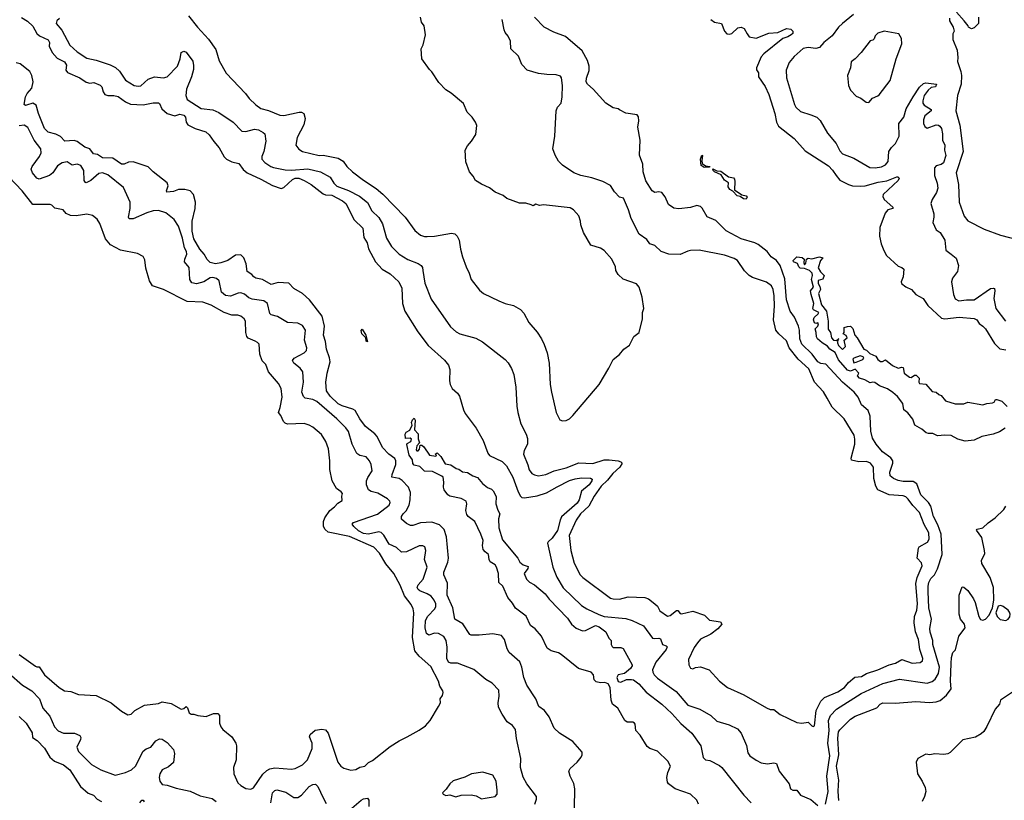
# Model space of a CAD drawing. Extents: x 1863017 to 1989460, y 394564 to 532820.
# Tile 136 of 213: x 1959670 to 1967443, y 444895 to 451054. Entities that reach past the tile are written whole.
import ezdxf

# ---------------------------------------------------------------- set-up
doc = ezdxf.new("R2010")
doc.units = 0

msp = doc.modelspace()

# ---------------------------------------------------------------- linework, layer by layer
at = {"layer": '0CON10XD'}
for points in [[(1961004, 451085), (1961074.4, 450994.4), (1961160.3, 450900.3), (1961218.7, 450818.7), (1961245, 450730), (1961301.2, 450631.2), (1961452.1, 450472.1), (1961481.3, 450431.3), (1961535, 450382), (1961575, 450353.3), (1961635, 450337.8), (1961725, 450300), (1961755, 450299.4), (1961876.1, 450323.9), (1961895, 450323.8), (1961913.8, 450313.8), (1961924, 450275), (1961914, 450225), (1961862, 450125), (1961851.2, 450065), (1961875, 450033.8), (1961903.6, 450013.6), (1962035, 449982.7), (1962065, 449984.5), (1962185, 449960.8), (1962225, 449939.1), (1962254.2, 449895), (1962297.9, 449855), (1962385, 449787.9), (1962483.5, 449723.5), (1962536.9, 449676.9), (1962714.4, 449495), (1962790.6, 449390.6), (1962834.6, 449354.6), (1962865, 449343.1), (1962887.5, 449342.5), (1962945, 449346), (1963079.3, 449370.7), (1963106.7, 449365), (1963125, 449346.7), (1963140, 449315), (1963149.2, 449245), (1963166.4, 449183.6), (1963194.2, 449105), (1963220, 449055), (1963234, 449005), (1963300.3, 448920.3), (1963333, 448893), (1963452.5, 448835), (1963504.2, 448814.2), (1963568.8, 448798.8), (1963625, 448768.8), (1963649.7, 448739.7), (1963690, 448665), (1963755, 448588.8), (1963789.2, 448535), (1963811.7, 448491.7), (1963834.2, 448425), (1963849.2, 448345), (1963859.2, 448175), (1963869.2, 448115), (1963905.9, 447955.9), (1963935, 447897.5), (1963955, 447890), (1963985, 447891.2), (1964010, 447905), (1964038.3, 447931.7), (1964246, 448175), (1964322.5, 448305), (1964355, 448373.3), (1964405, 448413.8), (1964440, 448455), (1964483.8, 448485), (1964517.5, 448555), (1964560, 448585), (1964586.7, 448695), (1964586.2, 448745), (1964598, 448775), (1964583.8, 448865), (1964560, 448945), (1964540.7, 448970.7), (1964435.8, 449005.8), (1964393.8, 449045), (1964376.7, 449075), (1964373.8, 449105), (1964345.5, 449165.5), (1964285, 449233.8), (1964255, 449252), (1964180, 449275), (1964121.4, 449375), (1964099.2, 449435), (1964097.5, 449465), (1964085, 449507.5), (1964042.5, 449555), (1964015, 449568.6), (1963805.9, 449594.1), (1963775, 449589.2), (1963745, 449597.5), (1963725, 449586.7), (1963707, 449593), (1963665, 449606.7), (1963615, 449606.7), (1963515, 449643.3), (1963486.1, 449666.1), (1963424.1, 449694.1), (1963378.3, 449728.3), (1963315, 449756.7), (1963270, 449785), (1963250.7, 449820.7), (1963222.5, 449855), (1963193.6, 449933.6), (1963187.5, 450025), (1963205, 450060), (1963237.5, 450095), (1963271.7, 450148.3), (1963279.3, 450219.3), (1963270, 450245), (1963242.5, 450285), (1963203.9, 450323.9), (1963175, 450392.5), (1963076.7, 450475), (1963035, 450500), (1962979.7, 450559.7), (1962924.1, 450644.1), (1962905, 450660), (1962844, 450745), (1962840, 450825), (1962856, 450855), (1962873.8, 450935), (1962863.3, 451005), (1962842.5, 451035), (1962833.3, 451075)], [(1966254.1, 451095.9), (1966165, 451025.5), (1966133.3, 450995), (1966084.2, 450925.8), (1966020, 450875), (1965985.6, 450835), (1965955, 450827.2), (1965894.5, 450835.5), (1965855, 450826.7), (1965785.6, 450765), (1965744.7, 450715.3), (1965722.5, 450655), (1965723.3, 450595), (1965786.4, 450385), (1965797.8, 450365), (1965835, 450330), (1965915.5, 450304.5), (1965962.2, 450285), (1965989.8, 450259.8), (1966047.9, 450157.9), (1966116.7, 450076.7), (1966145, 450020), (1966165, 449995.7), (1966255, 449962.2), (1966382.5, 449887.5), (1966425, 449885.5), (1966475, 449892.5), (1966505, 449908.6), (1966525.5, 449935), (1966532.9, 450015), (1966553.3, 450046.7), (1966585, 450076.9), (1966612.3, 450135), (1966610, 450235), (1966649.3, 450285), (1966668.8, 450351.2), (1966723.6, 450446.4), (1966775, 450522.5), (1966805, 450550), (1966825, 450555.8), (1966907.5, 450545), (1966900, 450525), (1966865, 450518), (1966841.1, 450498.9), (1966810.4, 450455), (1966799.5, 450415), (1966800.6, 450395), (1966809.7, 450379.7), (1966865.5, 450345.5), (1966867.1, 450335), (1966815.4, 450294.6), (1966804.3, 450265), (1966805.6, 450235), (1966815, 450212), (1966835, 450198.6), (1966905, 450223.5), (1966925, 450222.2), (1966935.4, 450215), (1966946.6, 450195), (1966955.9, 450155), (1966956.5, 450105), (1966974.7, 450065), (1966972, 450025), (1966982, 449982), (1966964.7, 449925), (1966945, 449911.2), (1966905, 449901.5), (1966891.1, 449885), (1966892.6, 449825), (1966913.1, 449765), (1966918, 449725), (1966908.7, 449691.3), (1966873.6, 449635), (1966863.3, 449605), (1966886.4, 449523.6), (1966888.2, 449495), (1966879.4, 449455), (1966904.3, 449395), (1966936.7, 449375), (1966974.6, 449315), (1966983.1, 449235), (1967025, 449204.5), (1967063.6, 449173.6), (1967080.8, 449115), (1967073.4, 449066.6), (1967035, 449016.2), (1967025.8, 448985), (1967042.5, 448885), (1967055, 448852), (1967085.7, 448835.7), (1967145, 448844.5), (1967205, 448844.5), (1967335, 448932.5), (1967357.3, 448937.3), (1967365, 448932.5), (1967369.4, 448915), (1967361.8, 448855), (1967375.7, 448775), (1967452, 448675)], [(1967240, 451075), (1967240, 451025), (1967205, 450990), (1967185, 450982.5), (1967160, 450995), (1967157, 451007), (1967127.5, 451045), (1967065, 451113.3)], [(1959685, 451071.1), (1959731.4, 451041.4), (1959774, 451004), (1959805.6, 450945), (1959827.5, 450927.5), (1959894.7, 450894.7), (1959904.5, 450875), (1959903.8, 450845), (1959925.8, 450795.8), (1959965, 450750.6), (1960025, 450722.9), (1960038.5, 450695), (1960035.7, 450655.7), (1960048.7, 450638.7), (1960145.3, 450595.3), (1960195, 450560.6), (1960225, 450552.9), (1960255, 450557.5), (1960306.7, 450536.7), (1960318.8, 450525), (1960328.8, 450485), (1960343.3, 450465), (1960365, 450457.1), (1960414.6, 450455.4), (1960447.4, 450447.4), (1960505.8, 450405), (1960545, 450388.8), (1960645, 450381.2), (1960725, 450398.6), (1960765, 450398.8), (1960775, 450392.5), (1960792.1, 450352.1), (1960835, 450312.9), (1960895, 450296.9), (1960935, 450308.9), (1960965, 450300), (1960980, 450285), (1960984.4, 450245), (1960998.6, 450225), (1961055, 450196.7), (1961139.5, 450169.5), (1961167, 450147), (1961202.6, 450092.6), (1961244.5, 450044.5), (1961285, 449971.2), (1961302, 449955), (1961345, 449932.5), (1961400, 449920), (1961435, 449872.5), (1961466.2, 449846.2), (1961575, 449797.1), (1961665, 449746.2), (1961735, 449723.6), (1961755, 449730.5), (1961825, 449793.9), (1961845, 449804.7), (1961875, 449804.7), (1961916.3, 449786.3), (1961970.6, 449755), (1962065, 449680), (1962085, 449672.2), (1962135, 449668.8), (1962217.5, 449625), (1962243.8, 449603.8), (1962311.8, 449475), (1962378.9, 449408.9), (1962386.7, 449335), (1962414.7, 449295), (1962425, 449247.5), (1962480.5, 449145), (1962531.4, 449085), (1962595, 449050), (1962664.4, 448985), (1962686.4, 448935), (1962691.5, 448815), (1962711.1, 448755), (1962812.6, 448592.6), (1962895, 448484.3), (1963025, 448367.1), (1963055, 448328), (1963065.6, 448295), (1963062.2, 448205), (1963068.6, 448175), (1963084.5, 448144.5), (1963126.9, 448106.9), (1963143, 448083), (1963172.9, 447975), (1963186.8, 447946.8), (1963275, 447831.2), (1963328, 447735), (1963366.9, 447635), (1963380, 447615), (1963479.3, 447569.3), (1963514, 447534), (1963563.8, 447445), (1963605, 447330), (1963625, 447295.8), (1963635.6, 447285.6), (1963655, 447281.9), (1963755, 447298.5), (1963828.3, 447321.7), (1963912.2, 447367.8), (1964011, 447419), (1964055, 447432.5), (1964105, 447438.4), (1964176.7, 447436.7), (1964189.7, 447429.7), (1964188.1, 447415), (1964167.1, 447385), (1964104.6, 447335), (1964087.9, 447265), (1964070.8, 447239.2), (1963948.9, 447131.1), (1963936.2, 447105), (1963915.9, 447025), (1963875, 446963.3), (1963841.2, 446935), (1963836, 446924), (1963878.2, 446735), (1963910, 446655), (1963961.8, 446571.8), (1964105, 446432.2), (1964148, 446405), (1964241.1, 446361.1), (1964285, 446344.3), (1964455, 446330.9), (1964505, 446314.4), (1964595, 446272.9), (1964665, 446175.5), (1964681.1, 446171.1), (1964715, 446174.5), (1964728.1, 446168.1), (1964745, 446124), (1964775, 446114), (1964781.4, 446105), (1964773.3, 446085), (1964691.4, 445985), (1964667.1, 445925), (1964668.5, 445905), (1964678.9, 445885), (1964705, 445859.5), (1964853.5, 445755), (1964945.7, 445645), (1965040.8, 445615), (1965125.8, 445565), (1965175, 445519.4), (1965270.6, 445490.6), (1965338.2, 445458.2), (1965365.5, 445425), (1965407.8, 445327.8), (1965419.1, 445269.1), (1965435.6, 445245.6), (1965485, 445211.2), (1965525, 445192), (1965575, 445182), (1965625, 445190), (1965645, 445186.2), (1965666.2, 445125), (1965744.2, 445025), (1965756.2, 444985), (1965775, 444975.8), (1965805, 444975.8), (1965835, 444935.8), (1965915, 444901.2), (1965971.2, 444855)], [(1959985, 451064.4), (1959963.5, 451045), (1959956.9, 451025), (1960002, 450972), (1960065, 450854.4), (1960125, 450801.5), (1960199.5, 450749.5), (1960275, 450733.8), (1960385, 450697.9), (1960427, 450677), (1960457.8, 450647.8), (1960505, 450577.8), (1960575, 450535.5), (1960605, 450528.5), (1960626.7, 450533.3), (1960685, 450585.4), (1960735, 450604.2), (1960805.5, 450594.5), (1960835, 450602.9), (1960915, 450688), (1960937.5, 450745), (1960944.5, 450795.5), (1960965, 450806.5), (1960985, 450799.1), (1961036.1, 450726.1), (1961043.6, 450693.6), (1961042.2, 450662.2), (1961027.3, 450602.7), (1960987.9, 450505), (1960982.5, 450455), (1960991.4, 450425), (1961102.7, 450352.7), (1961195, 450342.7), (1961241.7, 450321.7), (1961354.4, 450245), (1961425, 450175.6), (1961455, 450172.9), (1961525, 450190.4), (1961555.3, 450185.3), (1961592.5, 450165), (1961604.4, 450154.4), (1961613.6, 450095), (1961597.1, 450015), (1961581.1, 449975), (1961581.9, 449955), (1961605, 449927.5), (1961653.1, 449895), (1961675, 449887.1), (1961765, 449870), (1961815, 449866.8), (1961945, 449878.5), (1962045, 449852.8), (1962121.6, 449811.6), (1962150.9, 449765), (1962175, 449741.2), (1962265, 449706.7), (1962352.8, 449662.8), (1962415, 449611.9), (1962451.4, 449545), (1962504.5, 449494.5), (1962533.5, 449443.5), (1962565, 449331.2), (1962605, 449264.2), (1962665, 449203.5), (1962735, 449162.5), (1962815, 449130.5), (1962839.2, 449115), (1962849.2, 449099.2), (1962852.2, 449075), (1962868.6, 448975), (1962919.7, 448849.7), (1963071.2, 448631.2), (1963115, 448592), (1963145, 448576), (1963272.3, 448542.3), (1963323, 448513), (1963503.2, 448373.2), (1963526.8, 448346.8), (1963552.7, 448302.7), (1963570.8, 448255), (1963588.1, 448155), (1963595.7, 448005), (1963604.2, 447955), (1963627.1, 447865), (1963668.1, 447785), (1963679.3, 447749.3), (1963678.1, 447705), (1963651.9, 447655), (1963646.7, 447625), (1963681.3, 447541.3), (1963693.6, 447503.6), (1963714.1, 447474.1), (1963735, 447462.1), (1963765, 447456.4), (1963825, 447465.5), (1963888.8, 447495), (1963985, 447517.6), (1964085, 447558.9), (1964195, 447553.6), (1964285, 447580.4), (1964325, 447582.1), (1964395, 447574.4), (1964416.6, 447566.6), (1964425.6, 447555.6), (1964409.2, 447525), (1964353.4, 447475), (1964309.6, 447420.4), (1964261.3, 447375), (1964205.2, 447294.8), (1964164.7, 447215), (1964098.5, 447155), (1964062.3, 447105), (1964007.9, 446985), (1964020.9, 446865), (1964048.6, 446765), (1964094.7, 446674.7), (1964115, 446653.1), (1964335, 446490.5), (1964355, 446483.6), (1964405, 446483.3), (1964475, 446500.9), (1964605, 446494.4), (1964635, 446484.3), (1964685, 446446.7), (1964706.6, 446426.6), (1964725, 446390.6), (1964785, 446349.4), (1964805, 446352.9), (1964855, 446393.3), (1964865, 446392.5), (1964885, 446370), (1964895, 446367.5), (1964985, 446387.1), (1965077.5, 446355), (1965116.1, 446316.1), (1965203.6, 446303.6), (1965213.3, 446285), (1965182.7, 446247.3), (1965126.2, 446205), (1965044.6, 446165.4), (1965021.7, 446138.3), (1964995, 446101.2), (1964950.8, 446005), (1964953.8, 445965), (1964965, 445937.5), (1964985, 445933.8), (1965005.9, 445944.1), (1965045, 445948), (1965112.5, 445925), (1965196.1, 445836.1), (1965257.5, 445785), (1965387, 445727), (1965565, 445624.3), (1965595, 445612.9), (1965625, 445610.8), (1965675, 445572.5), (1965805, 445508), (1965845, 445504.4), (1965895, 445511.2), (1965925, 445482.5), (1965935, 445477.5), (1965945, 445482.5), (1965959.2, 445605), (1965995, 445676.7), (1966025, 445705.4), (1966128.3, 445751.7), (1966182.2, 445785), (1966214.3, 445825.7), (1966263.6, 445866.4), (1966315, 445872.2), (1966355, 445896.7), (1966445, 445923.9), (1966535, 445963.2), (1966585, 445976.2), (1966634.1, 446005.9), (1966715, 445978.2), (1966778.3, 445981.7), (1966797.5, 445995), (1966800, 446015), (1966776.3, 446086.3), (1966767.1, 446165), (1966742.6, 446225), (1966730.6, 446295), (1966734, 446345), (1966751.8, 446395), (1966758.6, 446445), (1966744.7, 446605), (1966755.9, 446654.1), (1966795.4, 446745), (1966789.3, 446769.3), (1966754.7, 446805), (1966765.9, 446885), (1966772.4, 446895), (1966838.3, 446931.7), (1966850.3, 446955), (1966847.8, 447005), (1966810.5, 447070.5), (1966774.8, 447164.8), (1966720.5, 447220.5), (1966685, 447272.2), (1966665, 447290), (1966645, 447296.8), (1966534.7, 447304.7), (1966445.8, 447345.8), (1966429.2, 447375), (1966413.3, 447435), (1966410, 447525), (1966388, 447555), (1966355, 447567.8), (1966294.5, 447565.5), (1966238.1, 447578.1), (1966234.4, 447595), (1966262.9, 447705), (1966264.5, 447745), (1966258.5, 447775), (1966178.1, 447905), (1966085, 447997.1), (1966045, 448068), (1966015, 448119.2), (1965945.3, 448195.3), (1965899.8, 448299.8), (1965816.2, 448376.2), (1965745.7, 448465.7), (1965725, 448520.6), (1965664.6, 448574.6), (1965640, 448605), (1965621.1, 448685), (1965629.6, 448795), (1965626.7, 448875), (1965619.1, 448925), (1965604.4, 448955), (1965565, 448982.2), (1965455, 449020.6), (1965429.2, 449035), (1965392.9, 449072.9), (1965336.2, 449155), (1965310.3, 449170.3), (1965235, 449195.8), (1965035, 449236.2), (1964966.4, 449233.6), (1964945, 449226.7), (1964885, 449201.2), (1964795, 449204), (1964735, 449224.3), (1964685, 449271.9), (1964646.2, 449285), (1964620.2, 449320.2), (1964560.8, 449360.8), (1964496.5, 449485), (1964477.5, 449555), (1964436.2, 449645), (1964405, 449653.3), (1964366.7, 449695), (1964333.3, 449745), (1964275, 449778.6), (1964187, 449807), (1964100, 449825), (1964045, 449846.7), (1963955, 449907.5), (1963925, 449937.5), (1963896.4, 449986.4), (1963880, 450035), (1963896.2, 450135), (1963906.4, 450336.4), (1963915.9, 450364.1), (1963946, 450395), (1963953.1, 450446.9), (1963956.4, 450535), (1963948.1, 450595), (1963939.7, 450609.7), (1963905, 450620), (1963830.9, 450620.9), (1963765, 450630.8), (1963675.8, 450655.8), (1963635, 450701.2), (1963606.9, 450766.9), (1963548.9, 450825), (1963546.1, 450885), (1963527.9, 450925), (1963502.3, 450952.3), (1963494, 450974), (1963480.4, 451055)], [(1966843.5, 446543.5), (1966842.1, 446585), (1966848.4, 446615), (1966862.3, 446645), (1966891.5, 446675), (1966915, 446720.8), (1966953.6, 446835), (1966943.8, 446995), (1966917.5, 447067.5), (1966884.2, 447135), (1966864.2, 447215), (1966844.1, 447244.1), (1966783.3, 447305), (1966752.6, 447392.6), (1966725, 447409.6), (1966645, 447410), (1966605, 447418.9), (1966567.5, 447435), (1966543.3, 447455), (1966538.8, 447485), (1966563.1, 447555), (1966563.1, 447575), (1966548.1, 447598.1), (1966481.2, 447645), (1966431.8, 447705), (1966402.4, 447752.4), (1966388.7, 447808.7), (1966383.8, 447926.2), (1966369.5, 447969.5), (1966315.8, 448015), (1966289.4, 448075), (1966258.5, 448115), (1966165.5, 448195.5), (1966035.3, 448335.3), (1965995, 448341.4), (1965971.8, 448355), (1965926.2, 448416.2), (1965845.4, 448495), (1965828.4, 448535), (1965827.2, 448605), (1965820, 448635), (1965787.9, 448707.9), (1965754.1, 448755), (1965723.2, 448845), (1965710.6, 449010.6), (1965674.6, 449115), (1965645, 449153.5), (1965603.1, 449183.1), (1965572, 449225), (1965500.6, 449280.6), (1965474.2, 449294.2), (1965365, 449325.3), (1965247.3, 449387.3), (1965165, 449470), (1965097.8, 449497.8), (1965058, 449568), (1965045, 449580), (1965015, 449587.5), (1964965, 449573.3), (1964875, 449561.9), (1964835, 449566), (1964791.2, 449595), (1964766.4, 449656.4), (1964740.5, 449690.5), (1964715, 449696), (1964685, 449690), (1964663.4, 449703.4), (1964612.6, 449782.6), (1964593.1, 449855), (1964588.8, 449915), (1964564, 449985), (1964568.6, 450105), (1964550, 450205), (1964558.9, 450255), (1964555, 450287.5), (1964545, 450302.5), (1964455, 450316.2), (1964405, 450343.8), (1964395, 450351.2), (1964355, 450360), (1964296.7, 450395), (1964197.5, 450505), (1964152.5, 450545), (1964143.3, 450565), (1964143.9, 450593.9), (1964167, 450653), (1964167.3, 450687.3), (1964152.6, 450732.6), (1964109.7, 450809.7), (1963980.5, 450920.5), (1963887.5, 450955), (1963810, 450995), (1963734.1, 451074.1)], [(1965126.7, 451055), (1965155, 451033.8), (1965210, 451025), (1965235, 450963.3), (1965253.4, 450943.4), (1965275, 450940.6), (1965293.4, 450946.6), (1965340.4, 450989.6), (1965365, 450996.2), (1965389.2, 450985), (1965414, 450944), (1965429.3, 450919.3), (1965485, 450908.6), (1965585, 450948.2), (1965655, 450954.4), (1965725, 450984.3), (1965758.6, 450978.6), (1965773.3, 450965), (1965773.8, 450945), (1965762, 450935), (1965735, 450918.2), (1965695, 450906.9), (1965545, 450786), (1965525, 450762.5), (1965487.5, 450675), (1965488.3, 450658.3), (1965502.5, 450635), (1965503.6, 450603.6), (1965555, 450527.5), (1965585, 450463.3), (1965632, 450315), (1965646, 450245), (1965660, 450215), (1965785, 450117.5), (1965870.7, 450020.7), (1966055, 449900.8), (1966087.9, 449867.9), (1966116.2, 449823.8), (1966145, 449788.9), (1966213.1, 449753.1), (1966245, 449743.3), (1966305, 449740), (1966345, 449743.1), (1966448.3, 449771.7), (1966515, 449782), (1966594, 449814), (1966603.9, 449813.9), (1966613.3, 449805), (1966606, 449785), (1966486.2, 449675), (1966485, 449660), (1966496, 449635), (1966562.5, 449575), (1966562.5, 449565), (1966525, 449554.3), (1966502.5, 449527.5), (1966460.4, 449415), (1966458.9, 449345), (1966470.8, 449285), (1966491.9, 449231.9), (1966514.6, 449194.6), (1966605, 449110), (1966635, 449100), (1966651.2, 449085), (1966645.7, 449025.7), (1966630, 448985), (1966633, 448973), (1966665, 448945.7), (1966711.2, 448925), (1966746, 448885), (1966775, 448871.1), (1966802, 448855), (1966838.5, 448798.5), (1966948.7, 448698.7), (1966975, 448693.8), (1967087.4, 448707.4), (1967205.6, 448695.6), (1967226.9, 448686.9), (1967245, 448656.2), (1967275, 448637.5), (1967295, 448614.2), (1967365, 448498.6), (1967407.2, 448457.2), (1967455, 448450)], [(1967010, 451065), (1967010, 451045), (1967040, 450995), (1967047.5, 450965), (1967038.3, 450941.7), (1967037, 450897), (1967070, 450815), (1967076.2, 450755), (1967072.9, 450725), (1967101.5, 450645), (1967106.4, 450615), (1967101.8, 450545), (1967073.3, 450455), (1967061.4, 450335), (1967093.1, 450223.1), (1967118.9, 450015), (1967064.4, 449845), (1967082.5, 449755), (1967086, 449615), (1967125.8, 449505), (1967155, 449467.5), (1967285, 449402), (1967413, 449353), (1967565, 449315.8)], [(1966375, 450400), (1966403.6, 450436.4), (1966445, 450452.5), (1966455, 450462.5), (1966542.5, 450575), (1966588.8, 450745), (1966633.3, 450865), (1966632.5, 450905), (1966611.7, 450941.7), (1966495, 450963.3), (1966445, 450946.7), (1966425, 450927.5), (1966415, 450902.5), (1966405, 450892.5), (1966385, 450886.7), (1966313.8, 450795), (1966265.7, 450744.3), (1966235, 450722.5), (1966230, 450675), (1966206.2, 450615), (1966213.3, 450535), (1966228.3, 450498.3), (1966275, 450450), (1966310, 450435), (1966353, 450403), (1966375, 450400)], [(1959865, 450195.5), (1959818.7, 450315), (1959800.7, 450380.7), (1959775, 450395.4), (1959725, 450378.8), (1959715, 450377.8), (1959705.7, 450385), (1959716.4, 450445), (1959729.1, 450470.9), (1959767.3, 450515), (1959776.5, 450565), (1959765.2, 450615), (1959749, 450645), (1959675, 450705.7), (1959643.2, 450713.2)], [(1962305, 447087.1), (1962495, 447152.8), (1962587.1, 447225), (1962595.7, 447245), (1962592.5, 447255), (1962573.6, 447273.6), (1962498, 447318), (1962445, 447331.3), (1962424.8, 447345), (1962408.3, 447385), (1962408.3, 447415), (1962417.8, 447442.2), (1962452.5, 447495), (1962445.4, 447545.4), (1962432.2, 447575), (1962405, 447604.4), (1962355, 447615.5), (1962331.5, 447631.5), (1962295, 447706), (1962265.6, 447805.6), (1962244.8, 447834.8), (1962174, 447904), (1962015, 448041.5), (1961985, 448056.9), (1961925, 448069.4), (1961910.4, 448080.4), (1961897.5, 448115), (1961911.8, 448195), (1961904.4, 448275), (1961885, 448305.6), (1961834.3, 448345), (1961822.9, 448365), (1961836, 448385), (1961916, 448425), (1961935.6, 448445), (1961936.5, 448465), (1961920, 448525), (1961927.3, 448605), (1961901.7, 448641.7), (1961865, 448660.6), (1961785, 448665.4), (1961705, 448712.3), (1961656.2, 448726.2), (1961645, 448736.7), (1961626.2, 448815), (1961597.3, 448837.3), (1961505, 448848.4), (1961480.4, 448860.4), (1961445, 448889.6), (1961415, 448900), (1961395, 448897.2), (1961335, 448871.7), (1961295, 448877.4), (1961263.8, 448905), (1961244.6, 448994.6), (1961222.9, 449012.9), (1961195, 449019.6), (1961175, 449017.3), (1961123.9, 448986.1), (1961065, 448969.2), (1961029.4, 448979.4), (1961014.7, 449005), (1961008, 449098), (1960971.9, 449145), (1960973.1, 449165), (1960989.4, 449205), (1960986.5, 449225), (1960970.9, 449255), (1960955, 449330), (1960924.5, 449425), (1960888.9, 449478.9), (1960825, 449530), (1960765, 449549.4), (1960725, 449545.5), (1960675, 449530.5), (1960565, 449483.1), (1960535, 449483.3), (1960530, 449495), (1960543.3, 449565), (1960543.4, 449613.4), (1960489.5, 449729.5), (1960365, 449831.4), (1960325, 449845.5), (1960295, 449841.1), (1960232.2, 449785), (1960195, 449766.7), (1960188.7, 449768.7), (1960178.8, 449785), (1960175.4, 449865), (1960152, 449905), (1960125, 449915.6), (1960085, 449906.9), (1960045, 449933.1), (1960005, 449925.5), (1959969.6, 449900.4), (1959930.7, 449845), (1959905.8, 449824.2), (1959825, 449796.2), (1959805, 449802.7), (1959771.5, 449845), (1959762.1, 449875), (1959769.1, 449895), (1959827.3, 449975), (1959838.9, 450005), (1959838.2, 450035), (1959785.4, 450105), (1959733.8, 450203.8), (1959705, 450221.5), (1959665, 450216)], [(1964050.4, 444835), (1964052.7, 444985), (1964045, 445028.8), (1964016.9, 445085), (1964005.8, 445125), (1964015.8, 445145), (1964072.6, 445197.4), (1964101.9, 445235), (1964110.6, 445255), (1964110, 445275), (1964038.3, 445358.3), (1963931.2, 445425), (1963888.8, 445465), (1963851.2, 445555), (1963814.2, 445604.2), (1963769.2, 445635), (1963744.4, 445695), (1963672.9, 445805), (1963649.2, 445865), (1963634.6, 445945), (1963618.2, 445988.2), (1963535, 446061.1), (1963519.6, 446089.6), (1963496.9, 446165), (1963475, 446195.5), (1963405, 446209.6), (1963297.9, 446197.9), (1963235, 446198), (1963224.4, 446204.4), (1963168.9, 446288.9), (1963106.2, 446325), (1963088.8, 446415), (1963045.6, 446515), (1963048.3, 446608.3), (1963017.8, 446675), (1963019.5, 446695), (1963051.5, 446775), (1963055.4, 446805), (1963040.3, 446975), (1963020.8, 447030.8), (1962985, 447068.6), (1962925, 447089.4), (1962835, 447085.8), (1962775, 447064.3), (1962755, 447064.2), (1962725, 447079.2), (1962683.5, 447113.5), (1962683.6, 447135), (1962696.9, 447155), (1962721.4, 447178.6), (1962745.8, 447224.2), (1962754, 447265), (1962755.4, 447325), (1962738.9, 447365), (1962689.5, 447419.5), (1962665, 447433.1), (1962608, 447445), (1962610, 447465), (1962639.2, 447545), (1962639.3, 447575), (1962632.3, 447592.3), (1962585, 447625.6), (1962535, 447678.6), (1962493.1, 447765), (1962475, 447786.9), (1962399.2, 447845), (1962356.2, 447905), (1962320, 447970), (1962301.5, 447981.5), (1962215, 448007.5), (1962185, 448024.5), (1962122.1, 448085), (1962093.3, 448125), (1962087.8, 448195), (1962096.7, 448265), (1962121.4, 448355), (1962116.8, 448386.8), (1962092.2, 448455), (1962083.3, 448515), (1962070, 448565), (1962076.9, 448635), (1962058.2, 448715), (1961956.9, 448845), (1961902.5, 448895), (1961833.5, 448933.5), (1961795, 448975.6), (1961709.7, 448980.3), (1961655, 448966.2), (1961587.5, 449005), (1961535, 449016.2), (1961520, 449025), (1961503, 449043), (1961465, 449066.7), (1961458.3, 449128.3), (1961438.6, 449175), (1961415, 449200), (1961375, 449197.3), (1961314.4, 449155), (1961258, 449135), (1961215, 449128.8), (1961175, 449137.5), (1961151.1, 449161.1), (1961127.3, 449205), (1961093.7, 449245), (1961044.3, 449324.3), (1961031.2, 449385), (1961032.5, 449465), (1961055.7, 449565), (1961058.7, 449615), (1961041.9, 449675), (1961015, 449703.3), (1960975.3, 449714.7), (1960925, 449715.8), (1960885, 449699.8), (1960832.9, 449692.9), (1960830.4, 449705), (1960842.9, 449742.9), (1960835, 449767.9), (1960724.6, 449854.6), (1960684.5, 449894.5), (1960565, 449932.3), (1960528.7, 449931.3), (1960495, 449915.4), (1960475, 449913.8), (1960405, 449961.3), (1960325, 449963.3), (1960285, 449991.6), (1960252.5, 449995), (1960225, 450034.4), (1960185, 450048.5), (1960125, 450093.1), (1960100.6, 450100.6), (1960026.8, 450096.8), (1959992, 450132), (1959955, 450150.3), (1959895, 450166.8), (1959865, 450195.5)], [(1965075, 449887.5), (1965050.6, 449905), (1965044.5, 449955), (1965055, 449986.2), (1965061.7, 449981.7), (1965055.5, 449944.5), (1965058.9, 449918.9), (1965085, 449900), (1965120, 449895), (1965115, 449890), (1965075, 449887.5)], [(1965405, 449639.2), (1965385, 449640.6), (1965358.1, 449658.1), (1965335, 449664.6), (1965300.5, 449700.5), (1965275.7, 449715), (1965263.3, 449735), (1965266.2, 449766.2), (1965235, 449789.4), (1965209.3, 449829.3), (1965156.7, 449855), (1965144.4, 449865), (1965141.7, 449878.3), (1965172.7, 449862.7), (1965205, 449858.6), (1965265, 449813.5), (1965305.6, 449805.6), (1965314.2, 449795), (1965316.8, 449776.8), (1965313.1, 449713.1), (1965371.7, 449671.7), (1965405.6, 449665.6), (1965412.5, 449655), (1965405, 449639.2)], [(1959666.1, 446046.1), (1959795, 445954.3), (1959805, 445948.6), (1959825, 445949.4), (1959865.4, 445885.4), (1959981.2, 445785), (1960025, 445758.8), (1960075, 445752.5), (1960135, 445730), (1960275, 445722.5), (1960392.5, 445665), (1960475, 445597.5), (1960525, 445570), (1960550, 445575), (1960580, 445605), (1960655, 445646.2), (1960765, 445659.2), (1960795, 445671.4), (1960865, 445658), (1960945, 445613.3), (1960965, 445618.8), (1960985, 445636.2), (1960995.4, 445625.4), (1961008, 445585), (1961025, 445574), (1961045, 445576.2), (1961076.2, 445563.8), (1961143.6, 445556.4), (1961200.7, 445579.3), (1961235, 445580), (1961247.5, 445565), (1961246.7, 445505), (1961258.8, 445475), (1961273.3, 445455), (1961345, 445396.7), (1961376.2, 445345), (1961381.2, 445325), (1961378, 445215), (1961358.8, 445155), (1961362, 445105), (1961393.3, 445033.3), (1961415, 445010.8), (1961455, 444988.6), (1961495, 444984.3), (1961515.5, 444994.5), (1961588.9, 445101.1), (1961620.2, 445129.8), (1961645, 445143.3), (1961685, 445152.2), (1961815, 445140.8), (1961845, 445146.2), (1961902.5, 445175), (1961941.2, 445215), (1961978, 445305), (1961980, 445345), (1961957.5, 445395), (1961962.5, 445415), (1962002.3, 445447.7), (1962055, 445456.2), (1962085, 445450), (1962105.9, 445425.9), (1962182.5, 445195), (1962205, 445163.8), (1962228, 445148), (1962285, 445134), (1962325, 445139.2), (1962355, 445155.8), (1962395, 445164), (1962425, 445192.9), (1962455, 445209.4), (1962595, 445320.8), (1962665, 445365.6), (1962730, 445395), (1962825, 445449.2), (1962875, 445483.8), (1962910.8, 445525), (1962977.5, 445635), (1962992, 445665), (1962988.8, 445695), (1963008.6, 445721.4), (1963014, 445745), (1963010.3, 445760.3), (1962988, 445795), (1962976, 445835), (1962915, 445951.2), (1962825, 446031.4), (1962790.5, 446075), (1962770.9, 446180.9), (1962781.1, 446375), (1962776.4, 446405), (1962759.5, 446439.5), (1962708.8, 446508.8), (1962673.6, 446593.6), (1962623.6, 446683.6), (1962561.1, 446761.1), (1962510, 446845), (1962465, 446893.1), (1962275, 446977.3), (1962105, 447010.8), (1962081.5, 447031.5), (1962070, 447055), (1962069.2, 447095), (1962079.2, 447125), (1962117.9, 447182.1), (1962155, 447210), (1962180.7, 447239.3), (1962215, 447260), (1962212.5, 447295), (1962217.5, 447315), (1962209.3, 447329.3), (1962172.5, 447355), (1962136.1, 447416.1), (1962118, 447505), (1962118, 447575), (1962107.3, 447667.3), (1962087.5, 447725), (1962052.1, 447782.1), (1961985, 447839.2), (1961956.3, 447856.3), (1961915, 447867.8), (1961785, 447863.3), (1961765, 447871.4), (1961751.9, 447885), (1961731.3, 447931.3), (1961713.3, 447955), (1961727.8, 447995), (1961741.2, 448075), (1961735.4, 448145.4), (1961714.2, 448185), (1961635.7, 448275), (1961613.4, 448333.4), (1961585, 448362.5), (1961566.2, 448415), (1961560, 448495), (1961548.3, 448508.3), (1961528, 448518), (1961475, 448541.2), (1961464.3, 448554.3), (1961455.8, 448585), (1961452, 448675), (1961443.3, 448695), (1961415, 448716), (1961392.3, 448722.3), (1961345, 448722.5), (1961285, 448742.9), (1961181.3, 448801.3), (1961115, 448824.4), (1960992, 448832), (1960805, 448924.3), (1960720, 448955), (1960694.3, 448995), (1960665.8, 449095), (1960658.3, 449158.3), (1960646.2, 449185), (1960599.7, 449209.7), (1960465, 449236.7), (1960387.4, 449277.4), (1960346.5, 449325), (1960304, 449445), (1960280.8, 449480.8), (1960245, 449508.8), (1960199.5, 449519.5), (1960115, 449507.5), (1960070.3, 449510.3), (1960037.5, 449525), (1960013.6, 449553.6), (1959948.3, 449568.3), (1959925, 449590), (1959910, 449595), (1959775, 449596.2), (1959689.2, 449705), (1959584.5, 449814.5)], [(1967449.5, 447830.5), (1967405, 447802.1), (1967354.7, 447784.7), (1967264.8, 447765.2), (1967205, 447736.5), (1967135, 447729), (1967075.8, 447745), (1967025, 447774.6), (1966975, 447777.5), (1966915, 447770.4), (1966878.9, 447788.9), (1966845, 447788.2), (1966827.5, 447795), (1966793.3, 447823.3), (1966738.1, 447855), (1966721.3, 447901.3), (1966681.5, 447951.5), (1966650, 447975), (1966642.9, 448025), (1966600, 448080), (1966563.3, 448113.3), (1966521.5, 448141.5), (1966458.5, 448165), (1966422.2, 448192.2), (1966405, 448194.4), (1966385, 448188), (1966342.4, 448212.4), (1966301.2, 448225), (1966284, 448245), (1966296.2, 448265), (1966265, 448296.2), (1966229.1, 448280.9), (1966205, 448288.5), (1966135, 448370), (1966107.2, 448427.2), (1966067.1, 448455), (1966048.5, 448478.5), (1966005, 448503.6), (1965970, 448535), (1965960.9, 448550.9), (1965959.4, 448585), (1965950, 448615), (1965972.5, 448635), (1965977.5, 448655), (1965971.7, 448661.7), (1965955, 448657.5), (1965945, 448662.5), (1965936.7, 448685), (1965942.5, 448705), (1965975, 448733.8), (1965978, 448745), (1965936, 448766), (1965932.5, 448775), (1965940, 448815), (1965917.5, 448885), (1965913.8, 448915), (1965936.7, 448945), (1965920.8, 449005), (1965928, 449035), (1965925.5, 449055.5), (1965905, 449074.2), (1965865, 449090), (1965832.5, 449095), (1965820.6, 449105), (1965809.5, 449129.5), (1965780, 449145), (1965776.7, 449155), (1965805, 449182), (1965847.3, 449177.3), (1965863.3, 449165), (1965860, 449135), (1965865, 449120), (1965877.7, 449132.3), (1965882.5, 449165), (1965895, 449172.5), (1965925, 449167.5), (1965985, 449183.3), (1966010, 449175), (1965993.3, 449155), (1965973, 449097), (1965993.3, 449065), (1966022.5, 449035), (1966012, 449008), (1965973.6, 448996.4), (1965974, 448974), (1965988, 448948), (1965991.2, 448925), (1965975.7, 448895), (1966000, 448805), (1966040, 448755), (1966053.1, 448675), (1966052.7, 448612.7), (1966072, 448585), (1966078, 448545), (1966093.8, 448525), (1966117.5, 448522.5), (1966138.3, 448538.3), (1966130, 448530), (1966126.2, 448505), (1966135, 448483.3), (1966165, 448452.5), (1966190, 448475), (1966180, 448525), (1966202.5, 448545), (1966195, 448562.5), (1966170, 448575), (1966180, 448585), (1966180, 448625), (1966206.7, 448633.3), (1966230, 448635), (1966247.3, 448617.3), (1966264.2, 448564.2), (1966281.2, 448545), (1966333.6, 448453.6), (1966355, 448447.5), (1966381.7, 448421.7), (1966428.3, 448398.3), (1966445, 448372.5), (1966465, 448357.5), (1966481.7, 448358.3), (1966505, 448370), (1966560, 448325), (1966605, 448303.8), (1966635, 448312.5), (1966645, 448310), (1966653.8, 448265), (1966695, 448233.3), (1966709.3, 448230.7), (1966735, 448250), (1966748.3, 448248.3), (1966770, 448225), (1966767.5, 448195), (1966773.6, 448183.6), (1966825, 448177.5), (1966875, 448120), (1966905, 448116), (1966926.4, 448096.4), (1966945, 448090), (1966978, 448048), (1967055, 448022.5), (1967125, 448023.8), (1967155, 448036.5), (1967275, 448016.2), (1967305, 448026.1), (1967349.7, 448030.3), (1967362.7, 448037.3), (1967375, 448057.1), (1967385, 448058.6), (1967425, 448043.8), (1967465, 448002)], [(1962415, 448513.3), (1962405, 448517.5), (1962403, 448543), (1962371.9, 448575), (1962367, 448603), (1962375, 448612.5), (1962402, 448565), (1962415, 448513.3)], [(1966255, 448347.5), (1966275, 448353.3), (1966326.4, 448373.6), (1966333.3, 448385), (1966328.8, 448395), (1966305, 448403.3), (1966255, 448383.3), (1966248.8, 448375), (1966255, 448347.5)], [(1963310.7, 446995), (1963262.5, 447095), (1963210, 447135), (1963201.3, 447151.3), (1963192, 447182), (1963200, 447235), (1963195, 447256.7), (1963155, 447277.1), (1963065, 447293.6), (1963050, 447305), (1963021.2, 447345), (1963016.7, 447365), (1963020, 447405), (1963012.5, 447445), (1963003.6, 447453.6), (1962929.3, 447489.3), (1962865, 447493.3), (1962829.1, 447529.1), (1962785, 447540.8), (1962775, 447553.3), (1962771.7, 447581.7), (1962745, 447617.5), (1962727.5, 447702.5), (1962730, 447710), (1962757.5, 447725), (1962762.5, 447745), (1962753, 447753), (1962715, 447750), (1962712.5, 447785), (1962720.7, 447799.3), (1962750, 447815), (1962770, 447855), (1962763, 447877), (1962771.7, 447898.3), (1962785, 447910), (1962792.5, 447895), (1962788.3, 447818.3), (1962816.4, 447786.4), (1962816.4, 447746.4), (1962827.5, 447715), (1962805, 447692.5), (1962799.3, 447659.3), (1962805, 447652.5), (1962816.4, 447653.6), (1962826.7, 447665), (1962832.5, 447697.5), (1962845, 447697.5), (1962860, 447685), (1962905, 447618.8), (1962955, 447610), (1962960, 447615), (1962950, 447625), (1962965, 447637.5), (1962995, 447607.5), (1963029.4, 447549.4), (1963075, 447541.1), (1963115, 447514.3), (1963138.3, 447508.3), (1963165, 447486.2), (1963205, 447482.5), (1963247.5, 447455), (1963285, 447443.3), (1963325, 447393.8), (1963362.7, 447362.7), (1963395, 447350), (1963407.3, 447337.3), (1963432.3, 447292.3), (1963429.2, 447235), (1963443.8, 447185), (1963460, 447155), (1963450, 447115), (1963452.9, 447045), (1963481.3, 446951.3), (1963602.5, 446805), (1963620, 446775), (1963645, 446752.5), (1963685, 446740), (1963682.5, 446725), (1963654.2, 446685), (1963670.7, 446640.7), (1963695, 446615.6), (1963734.3, 446594.3), (1963818.6, 446525), (1963851.5, 446481.5), (1963995, 446331.2), (1964026.2, 446285), (1964063.3, 446253.3), (1964112.7, 446232.7), (1964136.7, 446235), (1964215, 446275.6), (1964245, 446264), (1964298, 446225), (1964322, 446175), (1964340, 446155), (1964340.6, 446125), (1964348.3, 446108.3), (1964355, 446101.2), (1964415, 446100.8), (1964435, 446093.8), (1964505.7, 445965), (1964505.7, 445955), (1964491.4, 445935), (1964445, 445896.5), (1964394.5, 445885.5), (1964385.5, 445864.5), (1964395, 445833.3), (1964415, 445826.5), (1964461.6, 445848.4), (1964499.1, 445849.1), (1964515.4, 445845.4), (1964559.2, 445815), (1964615, 445748.1), (1964740.6, 445655), (1964819.5, 445579.5), (1964890.2, 445500.2), (1964975.3, 445425.3), (1965046.5, 445325), (1965065, 445232.5), (1965085, 445215.8), (1965118.8, 445208.8), (1965195, 445171.2), (1965214.4, 445154.4), (1965386.9, 444936.9), (1965445, 444875.8)], [(1966138.4, 444895), (1966131.2, 444965), (1966133.4, 445016.6), (1966137.6, 445055), (1966119.1, 445165), (1966138.4, 445255), (1966129.2, 445385), (1966134.6, 445435), (1966145, 445451.9), (1966230.5, 445535), (1966265, 445559.1), (1966436.2, 445625), (1966464.2, 445655), (1966483.3, 445665), (1966585, 445662.5), (1966745, 445675.4), (1966852.6, 445667.4), (1966905, 445671.8), (1966937.8, 445682.2), (1966988.1, 445725), (1967024.5, 445775), (1967019.6, 445835), (1967024.6, 445975), (1967027.6, 446022.4), (1967037.7, 446062.3), (1967057.5, 446082.5), (1967085, 446190), (1967134, 446255), (1967130, 446285), (1967098, 446325), (1967087.5, 446365), (1967087.5, 446515), (1967110.7, 446579.3), (1967125, 446576.7), (1967155, 446551.2), (1967199.2, 446485), (1967214, 446455), (1967242, 446345), (1967255, 446321.2), (1967275, 446316.2), (1967296.2, 446325), (1967324.2, 446355.8), (1967351.2, 446415), (1967360, 446475), (1967358.5, 446575), (1967332.9, 446652.9), (1967264.9, 446764.9), (1967262.8, 446787.2), (1967288.5, 446841.5), (1967288.3, 446865), (1967265, 446970), (1967223.3, 447026.7), (1967230, 447035), (1967275, 447044.4), (1967315, 447083.5), (1967372.2, 447125), (1967439.4, 447190.6), (1967454.4, 447215.6)], [(1963737.5, 444865), (1963750.8, 444905), (1963750.8, 444925), (1963674.4, 445025), (1963645, 445078.8), (1963623.6, 445155), (1963626.5, 445225), (1963592.6, 445382.6), (1963584.3, 445455), (1963561.9, 445485), (1963520, 445515), (1963478, 445575), (1963450.5, 445630.5), (1963446.4, 445663.6), (1963455.9, 445715.9), (1963453.3, 445765), (1963399.1, 445819.1), (1963349.7, 445849.7), (1963255, 445928), (1963127.2, 445977.2), (1963075, 445976.7), (1963055, 445985.5), (1963041.4, 446015), (1963044.7, 446104.7), (1963036, 446156), (1963017.6, 446187.6), (1962977.9, 446212.1), (1962945, 446213.9), (1962899.1, 446199.1), (1962880.6, 446210.6), (1962872.2, 446255), (1962875.2, 446314.8), (1962892.3, 446347.7), (1962947.3, 446405), (1962955.4, 446425), (1962954.7, 446445), (1962942.2, 446475), (1962920, 446505), (1962887.8, 446525), (1962828.2, 446548.2), (1962815, 446558.5), (1962808.7, 446575), (1962817.1, 446595), (1962855, 446639.2), (1962886.5, 446735), (1962867.3, 446795), (1962877.5, 446865), (1962867.5, 446895), (1962852.4, 446902.4), (1962825, 446901.8), (1962725.2, 446854.8), (1962685, 446853.3), (1962645, 446890.4), (1962588, 446915), (1962545, 446988.2), (1962525, 447009.1), (1962504.7, 447014.7), (1962425, 446994.6), (1962385, 447000), (1962345, 447022.2), (1962307.3, 447055), (1962294.6, 447075), (1962305, 447087.1)], [(1965030.2, 444865), (1965015, 444896.2), (1964965, 444942.9), (1964844.8, 444984.8), (1964792.9, 445025), (1964785, 445037.5), (1964779.4, 445075), (1964787.1, 445115), (1964809.1, 445165), (1964787.5, 445205), (1964705, 445281.7), (1964644.8, 445304.8), (1964625, 445320), (1964569.1, 445409.1), (1964535.6, 445445), (1964530.5, 445495), (1964524.3, 445505), (1964512.1, 445512.1), (1964465, 445513), (1964448.1, 445525), (1964391.4, 445621.4), (1964349.8, 445655), (1964340.7, 445685), (1964331.3, 445785), (1964315, 445813.6), (1964290, 445825), (1964255, 445821.5), (1964221, 445831), (1964205.5, 445845), (1964199.1, 445885), (1964183.1, 445905), (1964083.1, 445935), (1963946.2, 446046.2), (1963925, 446057.9), (1963865, 446074.5), (1963834.8, 446095), (1963791, 446191), (1963738.6, 446248.6), (1963704, 446275), (1963668.9, 446348.9), (1963585, 446410.6), (1963561.5, 446451.5), (1963524.6, 446495), (1963483.5, 446585), (1963451.8, 446615), (1963449.4, 446685), (1963433.5, 446735), (1963422.7, 446752.7), (1963385, 446777.3), (1963375.9, 446795), (1963371.1, 446835), (1963345, 446854.7), (1963330, 446875), (1963323.2, 446905), (1963330, 446945), (1963310.7, 446995)], [(1966031.9, 444865), (1966053.8, 444965), (1966042.5, 445085), (1966065.6, 445245), (1966051.4, 445345), (1966061.8, 445445), (1966054.4, 445525.6), (1966072.1, 445565), (1966118.1, 445615), (1966312.5, 445737.5), (1966485, 445818), (1966615, 445850), (1966835, 445820.7), (1966875, 445832.1), (1966898, 445852), (1966923.5, 445895), (1966931.6, 445945), (1966878, 446125), (1966878.8, 446155), (1966857.1, 446222.9), (1966855, 446250), (1966868.9, 446325), (1966848.5, 446415), (1966843.5, 446543.5)], [(1967455, 446314.5), (1967475, 446325.7), (1967487.4, 446342.6), (1967490.5, 446365), (1967485, 446380), (1967475, 446395.6), (1967435, 446425.6), (1967415, 446432), (1967395, 446427.5), (1967376.7, 446375), (1967386, 446345), (1967411.1, 446321.1), (1967455, 446314.5)], [(1959585, 445897.5), (1959691.4, 445805), (1959765, 445759.5), (1959826.4, 445696.4), (1959851.9, 445621.9), (1959908.5, 445558.5), (1959944.6, 445475), (1959973.8, 445443.8), (1960015, 445425.3), (1960103.7, 445423.7), (1960146, 445406), (1960152.1, 445392.1), (1960150.4, 445375), (1960122.2, 445315), (1960135, 445280), (1960236.6, 445176.6), (1960311.2, 445135), (1960425, 445094), (1960505, 445113.8), (1960553.3, 445136.7), (1960585.6, 445165), (1960645, 445282.5), (1960668.5, 445301.5), (1960705.3, 445314.7), (1960745, 445365.8), (1960775, 445380.8), (1960795, 445376.9), (1960835, 445351.9), (1960885, 445295.7), (1960892.7, 445265), (1960885, 445194.2), (1960845, 445158.5), (1960794.7, 445135.3), (1960775.5, 445105), (1960771.5, 445075), (1960777.5, 445045), (1960795, 445020), (1960835.3, 445015.3), (1960905, 444990), (1961015, 444967.5), (1961095, 444931.5), (1961189.4, 444909.4), (1961222.5, 444885)], [(1967515.4, 445754.6), (1967414.3, 445685), (1967405.4, 445655), (1967371.8, 445615), (1967305, 445476.9), (1967281.1, 445438.9), (1967260.8, 445419.2), (1967215, 445393.5), (1967115, 445373), (1967015, 445271.4), (1966998.6, 445261.4), (1966965, 445256.1), (1966895, 445263.1), (1966855, 445254.7), (1966825, 445260.5), (1966759.6, 445225), (1966748.8, 445195), (1966758.2, 445105), (1966795.7, 445045), (1966818.1, 444995), (1966822.9, 444965), (1966814.4, 444925), (1966794.5, 444885.5)], [(1959665, 445557.5), (1959721.9, 445505), (1959767.8, 445427.8), (1959771.9, 445391.9), (1959808, 445368), (1959865, 445305.8), (1959908.8, 445235), (1959946.2, 445205), (1960015, 445174.4), (1960065, 445135.6), (1960150, 445005), (1960212, 444952), (1960253.8, 444935), (1960283.2, 444903.2), (1960315, 444885.7)], [(1963315, 444907.5), (1963345, 444912.7), (1963425, 444926), (1963439.2, 444945), (1963440, 444975), (1963431.4, 445045), (1963404.3, 445094.3), (1963327.5, 445117.5), (1963237.5, 445105), (1963185, 445078), (1963091.7, 445048.3), (1963065.8, 445025), (1963038.1, 444981.9), (1963007.5, 444955), (1963013.9, 444943.9), (1963034.3, 444934.3), (1963065, 444938), (1963113, 444923), (1963155.4, 444934.6), (1963235, 444939.6), (1963275, 444931.5), (1963315, 444907.5)], [(1961652.4, 444875), (1961665.9, 444954.1), (1961685, 444972.7), (1961701.6, 444978.4), (1961770.1, 444960.1), (1961835, 444918.5), (1961865, 444916.4), (1961894.1, 444935.9), (1961956.5, 445005), (1961985, 445021.2), (1962005, 445022.5), (1962024.1, 445004.1), (1962066, 444914), (1962090, 444870)], [(1960620, 444875), (1960635, 444896.7), (1960645, 444896.7), (1960653.6, 444883.6)], [(1962275, 444817.5), (1962365, 444895.6), (1962385, 444906.9), (1962415, 444911.2), (1962425.9, 444895.9), (1962425.9, 444845.9)]]:
    msp.add_lwpolyline(points, dxfattribs=at)

doc.saveas('drawing.dxf')
